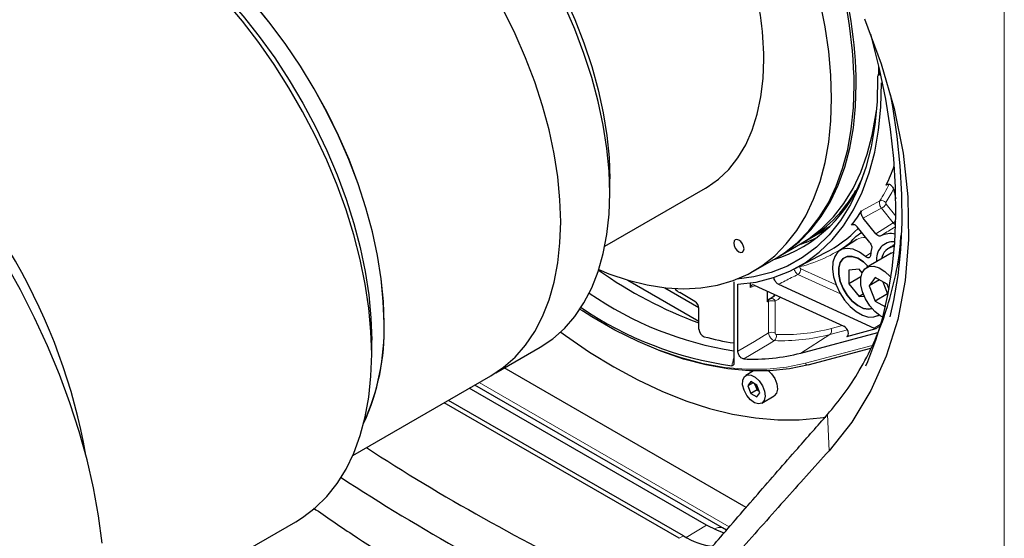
# Model space of a CAD drawing. Header units: millimetres. Extents: x 0 to 1118, y 0 to 864.
# Tile 104 of 117: x 839 to 873, y 617 to 634. Entities that reach past the tile are written whole.
import ezdxf

# ---------------------------------------------------------------- set-up
doc = ezdxf.new("R2010")
doc.units = ezdxf.units.MM

msp = doc.modelspace()

# ---------------------------------------------------------------- linework, layer by layer
at = {"color": 7, "linetype": 'Continuous', "lineweight": 18}
for p, q in [((872.5264, 644.4814), (872.5264, 598.3157)), ((868.2506, 632.6236), (868.2225, 632.5202)), ((868.5442, 628.7554), (868.4591, 628.7164)), ((868.4596, 628.069), (868.7943, 627.6526)), ((868.6982, 627.4226), (868.2938, 627.9255)), ((867.2291, 626.7056), (867.2509, 626.7657)), ((867.7473, 626.2599), (867.9348, 626.3833)), ((866.8842, 624.9694), (865.4198, 625.6422)), ((865.4981, 625.9119), (865.4873, 625.9322)), ((865.5175, 625.8418), (866.732, 625.2838)), ((863.9431, 625.2662), (863.7899, 625.1891)), ((864.4087, 624.7117), (864.3754, 624.6944)), ((864.4087, 623.6287), (864.4087, 624.7117)), ((864.631, 624.7095), (864.631, 623.6265)), ((868.0499, 623.7897), (868.2821, 623.9364)), ((867.1269, 623.7318), (866.5186, 623.5698)), ((866.5611, 623.7767), (866.9559, 623.8819)), ((868.2562, 623.8672), (868.1189, 623.7804)), ((865.5175, 622.9342), (866.5186, 623.5698)), ((867.1015, 623.5094), (867.1394, 623.535)), ((865.6809, 622.5817), (867.9813, 623.1946)), ((854.4417, 621.9157), (863.0563, 616.9426)), ((866.435, 620.815), (866.4923, 619.57)), ((861.5658, 616.5803), (862.2731, 617.0029)), ((861.4741, 616.6314), (861.3327, 616.5498))]:
    msp.add_line(p, q, dxfattribs=at)
at = {"color": 7, "linetype": 'Continuous', "lineweight": 25}
for p, q in [((868.2058, 632.6481), (868.2043, 632.8374)), ((868.2308, 632.6992), (868.1709, 632.4716)), ((868.2049, 632.5074), (868.2058, 632.6481)), ((868.274, 632.5248), (868.2225, 632.5202)), ((858.9427, 628.4436), (858.9427, 628.9335)), ((858.7709, 626.6145), (862.2366, 628.6152)), ((867.3117, 627.3642), (867.2655, 627.3406)), ((868.1035, 627.0455), (867.6681, 627.5872)), ((865.7179, 626.8145), (866.1422, 627.0595)), ((867.8914, 626.7436), (867.4559, 627.2854)), ((864.735, 626.2471), (865.5128, 626.6961)), ((867.4447, 626.8427), (866.8619, 626.4721)), ((868.6184, 626.5943), (868.7448, 626.6415)), ((868.6551, 626.6131), (868.7512, 626.6644)), ((868.7517, 626.6713), (868.6897, 626.6355)), ((865.3037, 625.8365), (866.3505, 626.3825)), ((868.6341, 626.3725), (867.7856, 625.8826)), ((868.6184, 626.5943), (868.5341, 626.5457)), ((863.8865, 625.7573), (864.6643, 626.2063)), ((867.5277, 625.8273), (867.1742, 625.7957)), ((867.1742, 625.7957), (867.1742, 625.3243)), ((867.6297, 625.7005), (867.5277, 625.8273)), ((859.5629, 625.4464), (862.0115, 624.0329)), ((863.2141, 625.394), (863.2141, 622.5833)), ((863.3508, 622.9945), (863.3508, 625.3036)), ((863.7899, 625.1891), (863.7899, 625.3507)), ((863.9169, 625.2782), (867.0038, 623.8599)), ((864.7454, 625.3079), (868.0499, 623.7897)), ((867.5898, 625.5642), (867.1742, 625.3243)), ((867.1742, 625.3243), (867.5277, 624.8844)), ((868.0814, 625.5427), (867.8773, 625.2522)), ((868.2309, 625.4564), (867.8773, 625.2522)), ((868.4896, 625.307), (868.0814, 625.5427)), ((868.3423, 625.392), (868.5057, 624.9711)), ((868.5585, 625.1297), (868.4896, 625.307)), ((860.8337, 625.1856), (862.0081, 624.5076)), ((861.8701, 624.7148), (861.3468, 625.0169)), ((864.3754, 624.6944), (864.3754, 625.0676)), ((867.6711, 624.9672), (867.5277, 624.8844)), ((867.8773, 625.2522), (868.0814, 624.7261)), ((868.5057, 624.9711), (868.0814, 624.7261)), ((868.5057, 624.9711), (868.5264, 624.9591)), ((864.4503, 624.8025), (864.4833, 624.8197)), ((867.5277, 624.8844), (867.6987, 624.8997)), ((868.0814, 624.7261), (868.4335, 624.5229)), ((862.0115, 623.7587), (862.0115, 624.4699)), ((868.1614, 624.2211), (868.2115, 624.2472)), ((865.5175, 622.9342), (868.1664, 623.64)), ((867.1015, 623.5094), (868.1189, 623.7804)), ((850.7402, 622.8921), (850.7402, 623.3819)), ((855.013, 622.2513), (856.5397, 623.1326)), ((865.7773, 622.5259), (867.9322, 623.1)), ((863.6363, 617.613), (855.3073, 622.4212)), ((863.8928, 622.3171), (863.625, 622.1625)), ((850.0867, 619.4016), (854.8452, 622.1486)), ((863.7979, 621.9492), (863.6959, 621.804)), ((863.8727, 621.9061), (863.6959, 621.804)), ((864.0021, 621.8314), (863.7979, 621.9492)), ((862.2731, 617.0029), (854.1024, 621.7198)), ((862.818, 616.9097), (854.2941, 621.8305)), ((863.6959, 621.804), (863.7979, 621.541)), ((864.0101, 621.6634), (863.7979, 621.541)), ((863.9284, 621.8739), (864.0101, 621.6634)), ((864.1041, 621.5683), (864.0021, 621.8314)), ((864.0021, 621.4231), (864.1041, 621.5683)), ((864.0101, 621.6634), (864.0837, 621.6209)), ((861.3327, 616.5498), (853.2397, 621.2218)), ((861.4741, 616.6314), (853.3811, 621.3034)), ((863.7979, 621.541), (864.0021, 621.4231)), ((864.175, 621.2098), (864.5992, 621.4548)), ((841.5056, 613.299), (848.1302, 617.1232)), ((862.962, 616.8337), (862.818, 616.9097))]:
    msp.add_line(p, q, dxfattribs=at)
at = {"color": 7, "linetype": 'Continuous', "lineweight": 25, "flags": 128}
for points in [[(851.1657, 642.4049), (851.4777, 642.2176), (852.102, 641.7989), (852.7203, 641.326), (853.3285, 640.8018), (853.9227, 640.2297), (854.4989, 639.6135), (855.0536, 638.9572), (855.583, 638.265), (856.0837, 637.5413), (856.5526, 636.791), (856.9865, 636.0189), (857.3827, 635.2299), (857.7385, 634.4292), (858.0517, 633.6219), (858.3202, 632.8134), (858.5424, 632.0089), (858.7166, 631.2135), (858.8419, 630.4324), (858.9174, 629.6708), (858.9427, 628.9335)], [(866.5794, 631.7093), (866.5543, 632.5077), (866.4791, 633.3308), (866.3543, 634.1739), (866.1805, 635.0327), (865.9587, 635.9022), (865.69, 636.7778), (865.376, 637.6547), (865.0184, 638.5282), (864.6191, 639.3934), (864.1803, 640.2456), (863.7044, 641.0801), (863.194, 641.8925), (862.835, 642.4208)], [(842.2563, 638.078), (842.5799, 637.884), (843.2281, 637.4524), (843.8705, 636.967), (844.5034, 636.4306), (845.1231, 635.8463), (845.726, 635.2177), (846.3085, 634.5484), (846.8673, 633.8422), (847.3989, 633.1035), (847.9004, 632.3364), (848.3688, 631.5455), (848.8012, 630.7355), (849.1953, 629.911), (849.5486, 629.077), (849.8592, 628.2383), (850.1251, 627.3999), (850.3448, 626.5666), (850.517, 625.7434), (850.6408, 624.935), (850.7153, 624.1463), (850.7402, 623.3819)], [(850.7402, 622.8921), (850.7153, 623.6753), (850.6407, 624.4829), (850.5168, 625.3104), (850.3444, 626.1531), (850.1243, 627.0064), (849.8579, 627.8654), (849.5466, 628.7253), (849.1921, 629.5814), (848.7964, 630.4289), (848.3618, 631.263), (847.8907, 632.079), (847.3857, 632.8724), (846.8496, 633.6387), (846.2854, 634.3738), (845.6964, 635.0733)], [(851.1645, 623.9534), (851.1392, 624.7111), (851.0635, 625.4934), (850.9378, 626.2954), (850.763, 627.1121), (850.5401, 627.9386), (850.2705, 628.7696), (849.9558, 629.6002), (849.598, 630.4251), (849.1992, 631.2394), (848.762, 632.0379), (848.2891, 632.8158), (847.7833, 633.5682), (847.2478, 634.2905), (846.6859, 634.9783)], [(851.168, 623.9513), (851.1427, 624.7094), (851.067, 625.492), (850.9413, 626.2944), (850.7664, 627.1114), (850.5434, 627.9382), (850.2736, 628.7697), (849.9588, 629.6006), (849.6008, 630.4259), (849.2019, 631.2405), (848.7645, 632.0394), (848.2914, 632.8176), (847.7854, 633.5703), (847.2496, 634.2929), (846.6875, 634.981)], [(858.9427, 628.4436), (858.9174, 629.2014), (858.8417, 629.9837), (858.716, 630.7856), (858.5412, 631.6024), (858.3183, 632.4288), (858.0486, 633.2599), (857.7339, 634.0904), (857.3761, 634.9154)], [(857.2491, 627.4619), (857.2238, 628.22), (857.1481, 629.0026), (857.0224, 629.8049), (856.8475, 630.622), (856.6245, 631.4488), (856.3547, 632.2802), (856.0399, 633.1111), (855.6819, 633.9365), (855.283, 634.751)], [(867.7119, 634.4575), (868.2855, 632.9058), (868.7298, 631.357), (869.0404, 629.8176), (869.2081, 628.3158), (869.2324, 626.8509), (869.1143, 625.4391), (868.8552, 624.0959), (868.4561, 622.8225), (867.9263, 621.6391), (867.2709, 620.5542), (866.4923, 619.57), (866.4923, 619.57)], [(867.7574, 622.4975), (867.8234, 622.6465), (868.1077, 623.381), (868.344, 624.1616), (868.5314, 624.9852), (868.6694, 625.849), (868.7572, 626.7495), (868.7948, 627.6836), (868.7818, 628.6477), (868.7183, 629.6382), (868.6046, 630.6515), (868.4411, 631.6837), (868.2284, 632.7311), (867.9673, 633.7898), (867.9353, 633.9081)], [(862.2366, 628.6152), (862.2889, 628.6461), (862.6832, 628.9256), (863.0383, 629.265), (863.3515, 629.6618), (863.6205, 630.113), (863.8435, 630.6154), (864.0186, 631.1651), (864.1446, 631.7581), (864.2206, 632.3901), (864.246, 633.0563)], [(868.1626, 632.4327), (868.1461, 631.5959), (868.0732, 630.7958), (867.9443, 630.0369), (867.7603, 629.3238), (867.5221, 628.6607), (867.2313, 628.0516), (866.8896, 627.5001), (866.4989, 627.0094), (866.0616, 626.5825), (865.5803, 626.222), (865.0578, 625.9299), (864.4973, 625.7079), (863.9021, 625.5575), (863.3191, 625.4825)], [(863.3508, 625.3036), (863.9798, 625.3826), (864.5777, 625.5336), (865.1411, 625.7557), (865.6667, 626.0477), (866.1515, 626.4078), (866.5926, 626.8339), (866.9874, 627.3236), (867.3338, 627.874), (867.6295, 628.4819), (867.873, 629.1438), (868.0627, 629.8557), (868.1977, 630.6137), (868.2771, 631.4131), (868.3004, 632.2495)], [(864.6643, 626.2063), (864.9581, 626.392), (865.3969, 626.7375), (865.7962, 627.1417), (866.1538, 627.6022), (866.4678, 628.1166), (866.7365, 628.682), (866.9583, 629.2955), (867.1321, 629.9535), (867.2569, 630.6526), (867.3321, 631.3888), (867.3572, 632.1583)], [(864.6996, 626.2269), (865.0288, 626.4328), (865.4676, 626.7784), (865.8669, 627.1825), (866.2245, 627.643), (866.5385, 628.1574), (866.8072, 628.7229), (867.029, 629.3363), (867.2028, 629.9943), (867.3277, 630.6934), (867.4028, 631.4297), (867.4279, 632.1991)], [(868.6006, 624.1827), (868.7253, 624.7447), (868.868, 625.606), (868.9613, 626.504), (869.0049, 627.4355), (868.9986, 628.397), (868.9426, 629.3852), (868.8368, 630.3963), (868.6819, 631.4269), (868.6037, 631.8567)], [(858.5615, 625.8099), (858.9089, 625.6688), (859.5742, 625.4431), (860.2276, 625.2806), (860.8655, 625.1821), (861.4844, 625.1484), (862.0809, 625.1794), (862.6518, 625.275), (863.194, 625.4348), (863.7044, 625.6579), (864.1803, 625.943), (864.6191, 626.2885), (865.0184, 626.6926), (865.376, 627.1532), (865.69, 627.6676), (865.9587, 628.233), (866.1805, 628.8464), (866.3543, 629.5045), (866.4791, 630.2035), (866.5543, 630.9398), (866.5794, 631.7093)], [(865.5128, 626.6961), (865.8066, 626.8818), (866.2454, 627.2274), (866.6447, 627.6315), (867.0024, 628.092), (867.3164, 628.6064), (867.585, 629.1719), (867.8068, 629.7853), (867.9806, 630.4433), (868.1055, 631.1424), (868.1258, 631.2976)], [(856.5397, 623.1326), (856.5402, 623.1329), (856.9774, 623.4267), (857.3761, 623.7805), (857.7339, 624.1924), (858.0486, 624.6596), (858.3183, 625.1793), (858.5412, 625.7484), (858.716, 626.3633), (858.8417, 627.0202), (858.9174, 627.7151), (858.9427, 628.4436)], [(854.8452, 622.1486), (854.8457, 622.1489), (855.283, 622.4428), (855.6819, 622.7968), (856.0399, 623.2088), (856.3547, 623.6762), (856.6245, 624.1962), (856.8475, 624.7655), (857.0224, 625.3807), (857.1481, 626.0379), (857.2238, 626.733), (857.2491, 627.4619)], [(866.1422, 627.0595), (866.151, 627.0646), (866.5226, 627.3064)], [(863.2102, 626.7257), (863.2237, 626.6398), (863.262, 626.5514), (863.3194, 626.4741), (863.387, 626.4195), (863.4547, 626.396), (863.512, 626.4071), (863.5503, 626.4512), (863.5638, 626.5216), (863.5503, 626.6074), (863.512, 626.6958), (863.4547, 626.7732), (863.387, 626.8277), (863.3194, 626.8513), (863.262, 626.8401), (863.2237, 626.796), (863.2102, 626.7257)], [(867.7473, 626.2599), (867.5347, 626.4133), (867.3218, 626.5093), (867.1201, 626.5426), (866.9405, 626.5115), (866.7927, 626.4177), (866.6849, 626.2662), (866.6229, 626.0652), (866.61, 625.8258), (866.6469, 625.5608), (866.7317, 625.2847), (866.8596, 625.0125), (867.0239, 624.7589), (867.2155, 624.5377), (867.4241, 624.361), (867.6383, 624.2382), (867.8465, 624.1762), (868.0374, 624.1782), (868.2006, 624.2442), (868.2083, 624.2495)], [(868.6341, 626.3725), (868.7132, 626.4055), (868.7304, 626.4098)], [(841.4605, 616.386), (841.3351, 617.3265), (841.1602, 618.2841), (840.9367, 619.2546), (840.6656, 620.2336), (840.3479, 621.2171), (839.9851, 622.2005), (839.5789, 623.1797), (839.1309, 624.1504), (838.6431, 625.1082), (838.1177, 626.0491)], [(867.9786, 624.4666), (867.8531, 624.4431), (867.6716, 624.4734), (867.4795, 624.5691), (867.2909, 624.7232), (867.12, 624.9242), (866.9792, 625.1572), (866.8792, 625.405), (866.8272, 625.6491), (866.8272, 625.8715), (866.8792, 626.0556), (866.9792, 626.1878), (867.12, 626.2584), (867.2909, 626.262), (867.4795, 626.1984), (867.6716, 626.0723), (867.8366, 625.9121)], [(867.8366, 625.9121), (867.6716, 626.0723), (867.4795, 626.1984), (867.2909, 626.262), (867.12, 626.2584), (866.9792, 626.1878), (866.8792, 626.0556), (866.8272, 625.8715), (866.8272, 625.6491), (866.8792, 625.405), (866.9792, 625.1572), (867.12, 624.9242), (867.2909, 624.7232), (867.4795, 624.5691), (867.6716, 624.4734), (867.8531, 624.4431), (867.973, 624.4645)], [(868.3457, 624.1682), (868.2533, 624.2194), (868.064, 624.369), (867.891, 624.5667), (867.7473, 624.7977), (867.6435, 625.0449), (867.5874, 625.29), (867.583, 625.5149), (867.6307, 625.7028), (867.727, 625.8397), (867.8647, 625.9157), (868.0336, 625.9249), (868.2212, 625.8668), (868.4136, 625.7457), (868.5965, 625.5704), (868.6258, 625.5359)], [(865.7908, 622.5311), (865.133, 622.3936), (864.4469, 622.324), (863.7356, 622.3226), (863.0021, 622.3894), (862.2498, 622.5241), (861.4819, 622.7261), (860.7018, 622.9945), (859.913, 623.3282), (859.1189, 623.7256), (858.3231, 624.185), (857.9984, 624.39)], [(857.2483, 623.6566), (857.417, 623.5337), (858.2454, 622.9665), (859.077, 622.4568), (859.9086, 622.0064), (860.737, 621.6172), (861.559, 621.2906), (862.3715, 621.0279), (863.1715, 620.8301), (863.9558, 620.6979), (864.7214, 620.6318), (865.4654, 620.6322), (866.1851, 620.6989), (866.3757, 620.7284)], [(848.1302, 617.1232), (848.3618, 617.2672), (848.7964, 617.5995), (849.1921, 617.9901), (849.5466, 618.4369), (849.8579, 618.9374), (850.1243, 619.4888), (850.3444, 620.088), (850.5168, 620.7316), (850.6407, 621.4161), (850.7153, 622.1376), (850.7402, 622.8921)], [(864.407, 622.3221), (864.5083, 622.2205), (864.6196, 622.0528), (864.6911, 621.8686), (864.713, 621.6929), (864.6824, 621.5493), (864.6035, 621.4573), (864.5992, 621.4548)], [(863.5632, 621.6561), (863.5157, 621.8391), (863.5201, 622.0016), (863.5758, 622.1214), (863.6753, 622.1824), (863.8051, 622.1765), (863.9478, 622.1043), (864.084, 621.9756), (864.1953, 621.8079), (864.2668, 621.6237), (864.2887, 621.4479), (864.2581, 621.3044), (864.1792, 621.2124), (864.0625, 621.1843), (863.9239, 621.2241), (863.7821, 621.3263), (863.6562, 621.477), (863.5632, 621.6561)], [(862.8765, 616.7304), (862.6252, 616.8253), (862.2731, 617.0029)]]:
    msp.add_lwpolyline(points, dxfattribs=at)
at = {"color": 7, "linetype": 'Continuous', "lineweight": 18, "flags": 128}
for points in [[(867.6139, 627.8363), (867.9095, 627.996), (868.2395, 628.1744)], [(868.2938, 627.9255), (868.0332, 627.7846), (867.6681, 627.5872)], [(868.1035, 627.0455), (868.4519, 627.2664), (868.6982, 627.4226)], [(857.913, 624.4435), (858.2572, 624.2258), (859.0483, 623.7691), (859.8377, 623.374), (860.6219, 623.0424), (861.3973, 622.7755), (862.1607, 622.5747), (862.9086, 622.4408), (863.6378, 622.3744), (864.3449, 622.3758), (865.027, 622.445), (865.6809, 622.5817)], [(863.3508, 622.9945), (863.9241, 623.3381), (864.4087, 623.6287)], [(864.6102, 623.3647), (864.431, 623.2573), (863.5517, 622.7305)]]:
    msp.add_lwpolyline(points, dxfattribs=at)
at = {"color": 7, "linetype": 'Continuous', "lineweight": 25}
for centre, radius, start, end in [((851.2854, 631.9345), 16.0734, 0.79784, 17.71579), ((851.532, 631.9911), 15.8973, 0.74977, 16.4563), ((852.4383, 632.9039), 11.8086, 0.73983, 15.56126), ((820.8539, 615.9258), 20.3424, 9.89267, 50.10195), ((862.1161, 631.7298), 7.0224, 334.58841, 340.56704), ((863.1407, 630.7755), 4.8436, 286.9704, 341.26032), ((863.3244, 630.8748), 4.712, 299.07906, 330.3341), ((870.499, 628.8292), 1.7968, 189.56612, 198.28254), ((862.9435, 630.7485), 5.5039, 321.74431, 328.05435), ((864.1948, 630.5011), 4.6487, 297.62787, 315.30371), ((868.5951, 626.3477), 0.7028, 75.26887, 117.21832), ((864.1118, 630.9178), 4.4569, 287.81979, 296.53093), ((868.7164, 626.1783), 0.5943, 85.91379, 189.38079), ((869.138, 626.2187), 1.2191, 165.56117, 175.97903), ((868.7728, 626.1293), 0.4732, 93.18931, 173.73442), ((866.9822, 637.5947), 14.5013, 234.47413, 249.95388), ((865.0739, 634.8693), 12.0051, 235.27111, 261.08769), ((861.7403, 625.6709), 0.7633, 222.29663, 238.96872), ((864.1496, 625.3763), 0.6478, 294.89043, 318.60994), ((861.7045, 624.4559), 0.3074, 2.60548, 57.39452), ((864.8663, 634.7083), 12.3316, 235.88205, 261.95083), ((843.4856, 623.7369), 7.6854, 335.30574, 1.59879), ((843.4743, 623.7402), 7.6932, 335.47462, 1.58764), ((862.3013, 623.7656), 0.2899, 181.36565, 247.29168), ((864.5933, 632.3662), 9.1881, 254.83266, 261.36632), ((863.8653, 629.2904), 6.5674, 267.2626, 284.57052), ((891.3433, 682.6721), 76.3855, 236.950748, 244.377335), ((862.818, 618.8153), 2.5643, 238.39212, 263.14529)]:
    msp.add_arc(centre, radius, start, end, dxfattribs=at)
at = {"color": 7, "linetype": 'Continuous', "lineweight": 18}
for centre, radius, start, end in [((863.0045, 631.4154), 6.157, 328.23853, 334.48322), ((863.2223, 631.3576), 6.1486, 328.2137, 333.22842), ((868.3074, 628.0085), 0.1793, 37.97441, 112.24436), ((867.984, 628.4509), 0.61, 300.5326, 321.23484), ((868.3466, 628.0026), 0.6783, 301.22067, 310.95767), ((864.3694, 630.455), 4.6811, 283.95243, 307.99132), ((867.7039, 626.4168), 0.4985, 84.05754, 121.32788), ((865.2898, 625.8295), 0.228, 304.74989, 3.07296), ((864.1854, 625.3891), 0.6427, 297.61591, 315.97605), ((864.5176, 624.4899), 0.2471, 62.69935, 116.146), ((864.5062, 624.6705), 0.146, 23.32271, 105.53592), ((864.3494, 625.3577), 0.6933, 294.80711, 313.93663), ((864.5176, 623.4069), 0.2471, 62.69935, 116.146), ((864.9334, 630.0305), 6.4622, 267.67548, 284.5891), ((866.4165, 623.6986), 0.1644, 308.40216, 28.39808), ((864.4982, 623.5109), 0.1842, 307.46994, 19.94046), ((864.8749, 629.8851), 6.5258, 267.67548, 284.5891), ((865.7618, 622.6103), 0.0858, 199.45882, 280.43508), ((862.7152, 616.6328), 0.2956, 69.81591, 127.79973)]:
    msp.add_arc(centre, radius, start, end, dxfattribs=at)
at = {"color": 7, "linetype": 'Continuous', "lineweight": 25}
for centre, major_axis, ratio, start_param, end_param in [((863.9314, 625.1073), (-0.1001, 0.1734), 0.5767467, 5.5999995, 7.0680025), ((867.0175, 623.6894), (-0.1011, 0.1729), 0.5807782, 2.9828836, 5.5906892), ((868.0355, 623.9606), (-0.1, 0.1733), 0.5771288, 2.45862, 2.9875998), ((908.6856, 650.5464), (77.6881, 1.2059), 0.5872733, 3.858021, 4.0080561)]:
    msp.add_ellipse(centre, major_axis=major_axis, ratio=ratio, start_param=start_param, end_param=end_param, dxfattribs=at)
for points, knots in [([(868.2225, 632.5202), (868.2114, 632.5176), (868.1892, 632.5124), (868.1686, 632.4833), (868.1626, 632.4534), (868.1626, 632.4356), (868.1626, 632.4327)], [0, 0, 0, 0, 0.317387, 0.635585, 0.9393253, 1, 1, 1, 1]), ([(868.4591, 628.7164), (868.4669, 628.7281), (868.4825, 628.7517), (868.5219, 628.7629), (868.5677, 628.754), (868.6161, 628.7249), (868.6612, 628.6793), (868.698, 628.6224), (868.7192, 628.5705), (868.7252, 628.5405), (868.7272, 628.5306)], [0, 0, 0, 0, 0.13434909, 0.26872226, 0.40248046, 0.53543122, 0.66795543, 0.80061656, 0.93391453, 1, 1, 1, 1]), ([(867.6681, 627.5872), (867.6551, 627.6054), (867.6291, 627.6419), (867.6046, 627.7049), (867.5949, 627.7648), (867.5999, 627.8094), (867.6102, 627.8292), (867.6139, 627.8363)], [0, 0, 0, 0, 0.219791, 0.4395883, 0.6592476, 0.8788556, 1, 1, 1, 1]), ([(867.2655, 627.3406), (867.2753, 627.3496), (867.2948, 627.3675), (867.3379, 627.3691), (867.3853, 627.351), (867.4262, 627.3199), (867.4481, 627.2944), (867.4559, 627.2854)], [0, 0, 0, 0, 0.21979101, 0.43958826, 0.65924755, 0.87885557, 1, 1, 1, 1]), ([(866.4345, 620.8145), (866.6327, 621.0514), (867.0299, 621.5263), (867.5614, 622.3476), (868.0349, 623.2581), (868.4369, 624.2717), (868.7378, 625.3575), (868.919, 626.2703), (868.9582, 626.8316), (868.9695, 626.9933)], [0, 0, 0, 0, 0.1440708, 0.2888392, 0.4480615, 0.6072817, 0.7705907, 0.9338976, 1, 1, 1, 1]), ([(867.2509, 626.7657), (867.2511, 626.7661), (867.2898, 626.8192), (867.3912, 626.9458), (867.5286, 627.0352), (867.6129, 627.0901)], [0, 0, 0, 0, 0.0023555, 0.3873377, 1, 1, 1, 1]), ([(868.2737, 626.9727), (868.2613, 626.9682), (868.2365, 626.9592), (868.1894, 626.9721), (868.143, 627.0013), (868.1161, 627.0314), (868.1035, 627.0455)], [0, 0, 0, 0, 0.2585644, 0.5171338, 0.7756003, 1, 1, 1, 1]), ([(867.8914, 626.7436), (867.9044, 626.7254), (867.9304, 626.6889), (867.9546, 626.6262), (867.9649, 626.5679), (867.9598, 626.537), (867.9574, 626.5226)], [0, 0, 0, 0, 0.2585644, 0.5171338, 0.7756004, 1, 1, 1, 1]), ([(867.9219, 626.3042), (867.919, 626.2877), (867.9133, 626.2547), (867.8855, 626.2243), (867.8471, 626.2129), (867.801, 626.2227), (867.7666, 626.2436), (867.7493, 626.2582), (867.7473, 626.2599)], [0, 0, 0, 0, 0.1951404, 0.3902884, 0.5852628, 0.7801299, 0.9750721, 1, 1, 1, 1]), ([(864.7454, 625.3079), (864.7293, 625.3172), (864.697, 625.3357), (864.6518, 625.385), (864.6165, 625.4432), (864.5943, 625.5012), (864.5919, 625.5345), (864.5909, 625.5488)], [0, 0, 0, 0, 0.2120455, 0.4241427, 0.6348985, 0.8437888, 1, 1, 1, 1]), ([(864.3754, 624.6944), (864.3769, 624.7118), (864.3801, 624.7466), (864.4001, 624.776), (864.4168, 624.7856), (864.4222, 624.7887)], [0, 0, 0, 0, 0.4019383, 0.803879, 1, 1, 1, 1]), ([(863.5517, 622.7305), (863.5366, 622.7331), (863.5064, 622.7384), (863.4577, 622.7714), (863.4134, 622.819), (863.3782, 622.8773), (863.3551, 622.939), (863.3522, 622.9763), (863.3508, 622.9945)], [0, 0, 0, 0, 0.1684167, 0.3368438, 0.5050264, 0.6729932, 0.8409601, 1, 1, 1, 1]), ([(863.2141, 622.5833), (863.2128, 622.5682), (863.2104, 622.538), (863.1899, 622.5086), (863.1643, 622.4972), (863.1461, 622.4979), (863.1395, 622.4981)], [0, 0, 0, 0, 0.2878905, 0.5767364, 0.8471741, 1, 1, 1, 1]), ([(861.6907, 615.3554), (862.0194, 615.7388), (862.7913, 616.6391), (864.0297, 618.0696), (865.2829, 619.5064), (866.0922, 620.4256), (866.4345, 620.8145)], [0, 0, 0, 0, 0.213438, 0.5012354, 0.7890193, 1, 1, 1, 1]), ([(866.4923, 619.57), (865.9719, 618.9905), (864.9048, 617.8025), (863.3021, 615.9967), (862.235, 614.7787), (861.689, 614.1554)], [0, 0, 0, 0, 0.3173546, 0.6506875, 1, 1, 1, 1]), ([(848.7382, 617.5939), (849.177, 617.2903), (850.5513, 616.3395), (853.0541, 614.84), (856.2268, 613.0983), (859.569, 611.4649), (863.0607, 609.9413), (866.6841, 608.5226), (869.2064, 607.6769), (870.4675, 607.254)], [0, 0, 0, 0, 0.0725243, 0.2271035, 0.3816828, 0.536262, 0.6908413, 0.8454207, 1, 1, 1, 1])]:
    msp.add_open_spline(points, degree=3, knots=knots, dxfattribs=at)
at = {"color": 7, "linetype": 'Continuous', "lineweight": 18}
for points, knots in [([(868.2938, 627.9255), (868.2813, 627.944), (868.2561, 627.9809), (868.2321, 628.0441), (868.2222, 628.104), (868.2266, 628.1481), (868.2361, 628.1675), (868.2395, 628.1744)], [0, 0, 0, 0, 0.2200478, 0.4401638, 0.6601571, 0.880061, 1, 1, 1, 1]), ([(868.4487, 628.1188), (868.448, 628.1174), (868.4459, 628.1134), (868.4449, 628.1045), (868.4469, 628.0925), (868.4518, 628.0799), (868.457, 628.0726), (868.4596, 628.069)], [0, 0, 0, 0, 0.119969, 0.3398715, 0.5598246, 0.7799154, 1, 1, 1, 1]), ([(868.7643, 627.3659), (868.7546, 627.3716), (868.7315, 627.3851), (868.7104, 627.4088), (868.6982, 627.4226)], [0, 0, 0, 0, 0.4202839, 1, 1, 1, 1]), ([(868.7628, 627.2829), (868.7402, 627.2686), (868.5772, 627.1652), (868.4141, 627.0618), (868.2737, 626.9727)], [0, 0, 0, 0, 0.13860273, 1, 1, 1, 1]), ([(865.4198, 625.6422), (865.2721, 625.5689), (865.0475, 625.4574), (864.8225, 625.3461), (864.7454, 625.3079)], [0, 0, 0, 0, 0.657175, 1, 1, 1, 1]), ([(865.4198, 625.6422), (865.4054, 625.6524), (865.3766, 625.6727), (865.3361, 625.724), (865.3037, 625.7809), (865.2918, 625.8192), (865.2864, 625.8367)], [0, 0, 0, 0, 0.2599705, 0.5207067, 0.7805589, 1, 1, 1, 1]), ([(865.4981, 625.9119), (865.4962, 625.9112), (865.4919, 625.9095), (865.4875, 625.903), (865.4857, 625.8931), (865.4871, 625.8813), (865.4916, 625.8688), (865.4988, 625.8572), (865.5078, 625.8473), (865.5143, 625.8436), (865.5175, 625.8418)], [0, 0, 0, 0, 0.0998976, 0.2281271, 0.3555908, 0.4829751, 0.6110098, 0.7401504, 0.8700906, 1, 1, 1, 1]), ([(864.4087, 624.7117), (864.4105, 624.7292), (864.4139, 624.7642), (864.4338, 624.7936), (864.4502, 624.803), (864.4556, 624.8061)], [0, 0, 0, 0, 0.40209615, 0.80420984, 1, 1, 1, 1]), ([(864.6403, 624.7284), (864.6393, 624.7277), (864.6359, 624.7258), (864.6319, 624.7199), (864.6313, 624.713), (864.631, 624.7095)], [0, 0, 0, 0, 0.1957984, 0.5979004, 1, 1, 1, 1]), ([(864.6102, 623.3647), (864.5958, 623.3676), (864.567, 623.3735), (864.5195, 623.407), (864.4755, 623.4546), (864.4397, 623.5125), (864.4151, 623.5738), (864.4108, 623.6107), (864.4087, 623.6287)], [0, 0, 0, 0, 0.167918, 0.3359563, 0.5038179, 0.6714592, 0.8390274, 1, 1, 1, 1]), ([(864.631, 623.6265), (864.6313, 623.6228), (864.6319, 623.6153), (864.6365, 623.6029), (864.6436, 623.5912), (864.6525, 623.5818), (864.6622, 623.5752), (864.6683, 623.5742), (864.6713, 623.5737)], [0, 0, 0, 0, 0.16106652, 0.32862471, 0.49618431, 0.66396235, 0.83198635, 1, 1, 1, 1]), ([(863.1395, 622.4981), (863.1613, 622.5815), (863.1862, 622.6768), (863.211, 622.7723), (863.2141, 622.7842)], [0, 0, 0, 0, 0.8755285, 1, 1, 1, 1])]:
    msp.add_open_spline(points, degree=3, knots=knots, dxfattribs=at)

doc.saveas('drawing.dxf')
